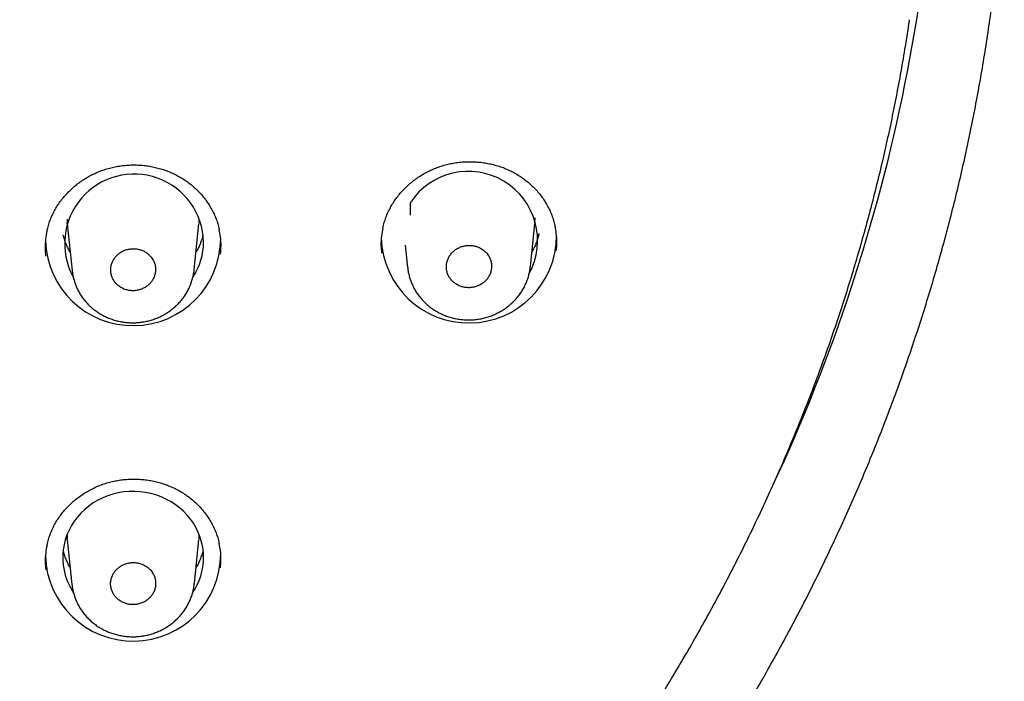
# Model space of a CAD drawing. Header units: millimetres. Extents: x 8 to 1095, y 12 to 2372.
# Tile 70 of 89: x 483 to 508, y 2232 to 2249. Entities that reach past the tile are written whole.
import ezdxf

# ---------------------------------------------------------------- set-up
doc = ezdxf.new("R2010")
doc.units = ezdxf.units.MM

msp = doc.modelspace()

# ---------------------------------------------------------------- linework, layer by layer
at = {"color": 7, "linetype": 'Continuous', "lineweight": 30}
for p, q in [((493.274, 2243.646), (493.274, 2243.971)), ((484.481, 2243.546), (484.485, 2243.462)), ((484.492, 2243.4), (484.486, 2243.461)), ((484.488, 2243.427), (484.61, 2242.234)), ((487.739, 2242.253), (487.859, 2243.427)), ((496.347, 2242.336), (496.459, 2243.427)), ((493.144, 2242.882), (493.203, 2242.312)), ((484.481, 2235.464), (484.485, 2235.38)), ((484.492, 2235.319), (484.486, 2235.38)), ((484.488, 2235.345), (484.606, 2234.193)), ((487.743, 2234.212), (487.859, 2235.345))]:
    msp.add_line(p, q, dxfattribs=at)
at = {"color": 7, "linetype": 'Continuous', "lineweight": 30, "flags": 128}
for points in [[(487.86, 2243.441), (487.861, 2243.451), (487.866, 2243.546)], [(496.46, 2243.441), (496.461, 2243.451), (496.467, 2243.579)], [(487.977, 2234.88), (487.972, 2235.011), (487.955, 2235.142), (487.928, 2235.271), (487.891, 2235.397), (487.843, 2235.521), (487.785, 2235.64), (487.718, 2235.756), (487.641, 2235.865), (487.555, 2235.969), (487.461, 2236.067), (487.359, 2236.157), (487.251, 2236.239), (487.135, 2236.314), (487.014, 2236.379), (486.888, 2236.436), (486.757, 2236.483), (486.623, 2236.521), (486.487, 2236.549), (486.348, 2236.567), (486.209, 2236.574), (486.069, 2236.572), (485.93, 2236.559), (485.792, 2236.536), (485.656, 2236.503), (485.524, 2236.461), (485.396, 2236.409), (485.272, 2236.348), (485.154, 2236.277), (485.041, 2236.199), (484.936, 2236.113), (484.838, 2236.019), (484.748, 2235.918), (484.667, 2235.811), (484.595, 2235.699), (484.532, 2235.581), (484.479, 2235.459), (484.436, 2235.334), (484.404, 2235.206), (484.382, 2235.077), (484.371, 2234.946), (484.371, 2234.814), (484.382, 2234.683), (484.404, 2234.553), (484.436, 2234.425), (484.479, 2234.3), (484.532, 2234.179), (484.595, 2234.061), (484.646, 2233.978)], [(487.86, 2235.36), (487.861, 2235.37), (487.866, 2235.464)]]:
    msp.add_lwpolyline(points, dxfattribs=at)
at = {"color": 7, "linetype": 'Continuous', "lineweight": 30}
for centre, radius, start, end in [((461.613, 2255.899), 45.209, 334.9395, 2.3641), ((486.199, 2242.924), 1.779, 1.2086, 208.3883), ((494.757, 2242.998), 1.774, 331.3197, 146.7314), ((486.172, 2243.066), 2.246, 181.8101, 359.9171), ((486.355, 2242.965), 1.622, 326.5738, 359.8531), ((494.772, 2243.134), 2.246, 181.7498, 359.9191), ((486.172, 2234.984), 2.246, 181.7483, 359.9191), ((486.354, 2234.884), 1.623, 325.8706, 359.8483)]:
    msp.add_arc(centre, radius, start, end, dxfattribs=at)
for points, knots in [([(464.952, 2206.531), (465.076, 2206.552), (465.433, 2206.61), (466.024, 2206.714), (466.723, 2206.845), (467.42, 2206.986), (468.115, 2207.135), (468.808, 2207.293), (469.499, 2207.46), (470.187, 2207.636), (470.872, 2207.82), (471.555, 2208.014), (472.235, 2208.216), (472.912, 2208.426), (473.585, 2208.646), (474.256, 2208.874), (474.923, 2209.11), (475.587, 2209.355), (476.247, 2209.608), (476.903, 2209.87), (477.556, 2210.14), (478.204, 2210.419), (478.849, 2210.705), (479.489, 2211), (480.125, 2211.303), (480.756, 2211.614), (481.383, 2211.934), (482.006, 2212.261), (482.623, 2212.596), (483.236, 2212.939), (483.843, 2213.289), (484.446, 2213.648), (485.043, 2214.014), (485.635, 2214.388), (486.222, 2214.769), (486.802, 2215.158), (487.378, 2215.554), (487.947, 2215.957), (488.511, 2216.367), (489.068, 2216.785), (489.62, 2217.21), (490.165, 2217.642), (490.704, 2218.081), (491.237, 2218.526), (491.763, 2218.978), (492.283, 2219.438), (492.795, 2219.903), (493.302, 2220.375), (493.801, 2220.854), (494.293, 2221.339), (494.778, 2221.83), (495.257, 2222.327), (495.727, 2222.83), (496.191, 2223.34), (496.647, 2223.855), (497.096, 2224.376), (497.537, 2224.902), (497.971, 2225.434), (498.396, 2225.972), (498.814, 2226.515), (499.224, 2227.063), (499.626, 2227.617), (500.02, 2228.175), (500.406, 2228.739), (500.784, 2229.307), (501.154, 2229.881), (501.515, 2230.459), (501.868, 2231.041), (502.212, 2231.628), (502.548, 2232.219), (502.876, 2232.815), (503.194, 2233.414), (503.504, 2234.018), (503.806, 2234.625), (504.098, 2235.236), (504.382, 2235.851), (504.656, 2236.47), (504.922, 2237.092), (505.179, 2237.717), (505.427, 2238.346), (505.665, 2238.977), (505.895, 2239.612), (506.115, 2240.249), (506.326, 2240.89), (506.528, 2241.532), (506.72, 2242.178), (506.903, 2242.826), (507.077, 2243.476), (507.241, 2244.128), (507.396, 2244.782), (507.542, 2245.438), (507.678, 2246.096), (507.804, 2246.756), (507.921, 2247.417), (508.029, 2248.08), (508.126, 2248.743), (508.215, 2249.409), (508.293, 2250.075), (508.362, 2250.742), (508.421, 2251.41), (508.461, 2251.921), (508.478, 2252.211), (508.481, 2252.277)], [0, 0, 0, 0, 0.005349, 0.015472, 0.025594, 0.035717, 0.04584, 0.055963, 0.066085, 0.076208, 0.08633, 0.096453, 0.106575, 0.116698, 0.12682, 0.136943, 0.147065, 0.157187, 0.167309, 0.177432, 0.187554, 0.197676, 0.207798, 0.21792, 0.228041, 0.238163, 0.248285, 0.258407, 0.268528, 0.27865, 0.288771, 0.298892, 0.309014, 0.319135, 0.329256, 0.339377, 0.349498, 0.359618, 0.369739, 0.37986, 0.38998, 0.400101, 0.410221, 0.420341, 0.430461, 0.440581, 0.450701, 0.460821, 0.470941, 0.48106, 0.491179, 0.501299, 0.511418, 0.521537, 0.531656, 0.541775, 0.551893, 0.562012, 0.57213, 0.582249, 0.592367, 0.602485, 0.612603, 0.622721, 0.632838, 0.642956, 0.653073, 0.663191, 0.673308, 0.683425, 0.693542, 0.703659, 0.713775, 0.723892, 0.734008, 0.744125, 0.754241, 0.764357, 0.774473, 0.784589, 0.794704, 0.80482, 0.814936, 0.825051, 0.835166, 0.845282, 0.855397, 0.865512, 0.875627, 0.885742, 0.895857, 0.905972, 0.916086, 0.926201, 0.936315, 0.94643, 0.956544, 0.966659, 0.976773, 0.986888, 0.997002, 1, 1, 1, 1]), ([(406.117, 2248.485), (406.131, 2248.393), (406.177, 2248.085), (406.265, 2247.561), (406.382, 2246.913), (406.509, 2246.267), (406.646, 2245.623), (406.791, 2244.981), (406.947, 2244.34), (407.111, 2243.702), (407.286, 2243.065), (407.469, 2242.431), (407.662, 2241.8), (407.864, 2241.171), (408.075, 2240.545), (408.296, 2239.921), (408.525, 2239.301), (408.764, 2238.683), (409.012, 2238.069), (409.269, 2237.458), (409.535, 2236.851), (409.81, 2236.246), (410.093, 2235.646), (410.386, 2235.049), (410.687, 2234.457), (410.997, 2233.868), (411.316, 2233.283), (411.643, 2232.702), (411.979, 2232.126), (412.323, 2231.554), (412.675, 2230.987), (413.036, 2230.424), (413.405, 2229.867), (413.783, 2229.314), (414.168, 2228.765), (414.562, 2228.222), (414.963, 2227.685), (415.372, 2227.152), (415.789, 2226.625), (416.214, 2226.103), (416.647, 2225.587), (417.087, 2225.077), (417.534, 2224.572), (417.989, 2224.073), (418.452, 2223.581), (418.921, 2223.094), (419.398, 2222.613), (419.881, 2222.139), (420.372, 2221.671), (420.869, 2221.209), (421.373, 2220.754), (421.884, 2220.306), (422.401, 2219.864), (422.925, 2219.429), (423.455, 2219.001), (423.992, 2218.58), (424.535, 2218.166), (425.083, 2217.759), (425.638, 2217.359), (426.198, 2216.966), (426.764, 2216.581), (427.336, 2216.203), (427.913, 2215.833), (428.496, 2215.47), (429.084, 2215.115), (429.677, 2214.767), (430.276, 2214.427), (430.879, 2214.095), (431.487, 2213.771), (432.099, 2213.455), (432.717, 2213.147), (433.339, 2212.847), (433.965, 2212.555), (434.595, 2212.271), (435.23, 2211.996), (435.868, 2211.729), (436.511, 2211.47), (437.157, 2211.219), (437.807, 2210.977), (438.46, 2210.744), (439.117, 2210.519), (439.777, 2210.302), (440.44, 2210.094), (441.106, 2209.895), (441.775, 2209.705), (442.446, 2209.523), (443.121, 2209.35), (443.797, 2209.186), (444.476, 2209.03), (445.158, 2208.884), (445.841, 2208.746), (446.527, 2208.617), (447.214, 2208.497), (447.903, 2208.386), (448.593, 2208.285), (449.285, 2208.192), (449.978, 2208.108), (450.673, 2208.033), (451.368, 2207.967), (452.065, 2207.91), (452.762, 2207.863), (453.46, 2207.824), (454.158, 2207.795), (454.856, 2207.774), (455.555, 2207.763), (456.254, 2207.761), (456.953, 2207.768), (457.652, 2207.784), (458.35, 2207.809), (459.048, 2207.843), (459.746, 2207.886), (460.443, 2207.939), (461.138, 2208), (461.833, 2208.071), (462.527, 2208.15), (463.22, 2208.239), (463.911, 2208.336), (464.601, 2208.443), (465.289, 2208.558), (465.975, 2208.683), (466.659, 2208.816), (467.342, 2208.958), (468.022, 2209.109), (468.7, 2209.269), (469.376, 2209.438), (470.048, 2209.616), (470.719, 2209.802), (471.386, 2209.997), (472.051, 2210.201), (472.712, 2210.413), (473.37, 2210.634), (474.025, 2210.863), (474.677, 2211.101), (475.325, 2211.348), (475.969, 2211.603), (476.61, 2211.866), (477.246, 2212.137), (477.878, 2212.417), (478.507, 2212.705), (479.131, 2213.001), (479.75, 2213.305), (480.365, 2213.618), (480.975, 2213.938), (481.581, 2214.266), (482.182, 2214.602), (482.777, 2214.946), (483.368, 2215.297), (483.953, 2215.657), (484.533, 2216.023), (485.108, 2216.398), (485.676, 2216.779), (486.24, 2217.168), (486.797, 2217.565), (487.349, 2217.968), (487.894, 2218.379), (488.434, 2218.797), (488.967, 2219.222), (489.494, 2219.653), (490.014, 2220.092), (490.528, 2220.537), (491.036, 2220.989), (491.536, 2221.447), (492.03, 2221.912), (492.517, 2222.384), (492.997, 2222.861), (493.47, 2223.345), (493.936, 2223.835), (494.394, 2224.331), (494.846, 2224.833), (495.289, 2225.34), (495.725, 2225.854), (496.154, 2226.373), (496.575, 2226.897), (496.988, 2227.427), (497.393, 2227.963), (497.79, 2228.503), (498.18, 2229.049), (498.561, 2229.599), (498.934, 2230.155), (499.299, 2230.715), (499.656, 2231.28), (500.004, 2231.85), (500.344, 2232.424), (500.675, 2233.003), (500.998, 2233.585), (501.312, 2234.172), (501.617, 2234.763), (501.914, 2235.358), (502.202, 2235.957), (502.481, 2236.559), (502.751, 2237.165), (503.012, 2237.774), (503.265, 2238.387), (503.508, 2239.003), (503.742, 2239.622), (503.967, 2240.244), (504.183, 2240.869), (504.389, 2241.497), (504.586, 2242.127), (504.774, 2242.76), (504.953, 2243.395), (505.122, 2244.032), (505.282, 2244.672), (505.433, 2245.313), (505.574, 2245.957), (505.705, 2246.602), (505.827, 2247.249), (505.939, 2247.898), (506.015, 2248.367), (506.051, 2248.62), (506.056, 2248.656)], [0, 0, 0, 0, 0.002041, 0.00688, 0.011719, 0.016558, 0.021397, 0.026236, 0.031076, 0.035915, 0.040754, 0.045593, 0.050432, 0.055272, 0.060111, 0.06495, 0.069789, 0.074629, 0.079468, 0.084308, 0.089147, 0.093987, 0.098826, 0.103666, 0.108505, 0.113345, 0.118184, 0.123024, 0.127864, 0.132704, 0.137543, 0.142383, 0.147223, 0.152063, 0.156903, 0.161743, 0.166583, 0.171423, 0.176263, 0.181103, 0.185944, 0.190784, 0.195624, 0.200464, 0.205305, 0.210145, 0.214986, 0.219826, 0.224666, 0.229507, 0.234348, 0.239188, 0.244029, 0.248869, 0.25371, 0.258551, 0.263392, 0.268232, 0.273073, 0.277914, 0.282755, 0.287596, 0.292437, 0.297278, 0.302119, 0.30696, 0.311801, 0.316642, 0.321483, 0.326324, 0.331165, 0.336006, 0.340848, 0.345689, 0.35053, 0.355371, 0.360213, 0.365054, 0.369895, 0.374737, 0.379578, 0.384419, 0.389261, 0.394102, 0.398943, 0.403785, 0.408626, 0.413468, 0.418309, 0.423151, 0.427992, 0.432834, 0.437675, 0.442517, 0.447358, 0.4522, 0.457041, 0.461883, 0.466724, 0.471566, 0.476407, 0.481249, 0.486091, 0.490932, 0.495774, 0.500615, 0.505457, 0.510298, 0.51514, 0.519982, 0.524823, 0.529665, 0.534506, 0.539348, 0.544189, 0.549031, 0.553873, 0.558714, 0.563556, 0.568397, 0.573239, 0.57808, 0.582922, 0.587763, 0.592605, 0.597446, 0.602288, 0.607129, 0.611971, 0.616812, 0.621653, 0.626495, 0.631336, 0.636178, 0.641019, 0.64586, 0.650702, 0.655543, 0.660384, 0.665225, 0.670067, 0.674908, 0.679749, 0.68459, 0.689431, 0.694272, 0.699114, 0.703955, 0.708796, 0.713637, 0.718478, 0.723319, 0.72816, 0.733001, 0.737841, 0.742682, 0.747523, 0.752364, 0.757205, 0.762045, 0.766886, 0.771727, 0.776567, 0.781408, 0.786248, 0.791089, 0.795929, 0.80077, 0.80561, 0.810451, 0.815291, 0.820131, 0.824972, 0.829812, 0.834652, 0.839492, 0.844332, 0.849172, 0.854012, 0.858852, 0.863692, 0.868532, 0.873372, 0.878212, 0.883052, 0.887891, 0.892731, 0.897571, 0.90241, 0.90725, 0.91209, 0.916929, 0.921769, 0.926608, 0.931447, 0.936287, 0.941126, 0.945966, 0.950805, 0.955644, 0.960483, 0.965323, 0.970162, 0.975001, 0.97984, 0.984679, 0.989518, 0.994358, 0.999197, 1, 1, 1, 1]), ([(483.968, 2243.236), (483.974, 2243.263), (483.989, 2243.336), (484.024, 2243.452), (484.072, 2243.582), (484.129, 2243.708), (484.194, 2243.829), (484.268, 2243.945), (484.35, 2244.058), (484.441, 2244.166), (484.54, 2244.27), (484.646, 2244.368), (484.758, 2244.459), (484.877, 2244.544), (485.002, 2244.621), (485.131, 2244.691), (485.264, 2244.752), (485.399, 2244.804), (485.538, 2244.848), (485.679, 2244.883), (485.822, 2244.91), (485.967, 2244.927), (486.114, 2244.937), (486.262, 2244.937), (486.41, 2244.928), (486.557, 2244.911), (486.702, 2244.884), (486.845, 2244.849), (486.985, 2244.805), (487.12, 2244.754), (487.25, 2244.694), (487.376, 2244.626), (487.496, 2244.551), (487.612, 2244.468), (487.722, 2244.378), (487.826, 2244.281), (487.923, 2244.177), (488.013, 2244.068), (488.095, 2243.953), (488.168, 2243.834), (488.233, 2243.712), (488.288, 2243.585), (488.334, 2243.457), (488.364, 2243.352), (488.376, 2243.29), (488.38, 2243.272)], [0, 0, 0, 0, 0.0146041, 0.0387436, 0.0626767, 0.086354, 0.1097755, 0.1331144, 0.1567062, 0.1804821, 0.2044091, 0.2284457, 0.252545, 0.2766527, 0.3007079, 0.3246669, 0.3484941, 0.3721642, 0.395658, 0.4190043, 0.4425128, 0.4661587, 0.4899253, 0.513788, 0.5377157, 0.5616738, 0.5856154, 0.609505, 0.6333137, 0.6570199, 0.6806021, 0.7040589, 0.7276217, 0.7513407, 0.7751946, 0.7991556, 0.8231909, 0.8472648, 0.8713338, 0.895362, 0.9193236, 0.9432003, 0.9669602, 0.9904996, 1, 1, 1, 1]), ([(492.569, 2243.315), (492.574, 2243.34), (492.588, 2243.411), (492.623, 2243.524), (492.67, 2243.655), (492.727, 2243.781), (492.792, 2243.902), (492.865, 2244.019), (492.947, 2244.132), (493.037, 2244.241), (493.135, 2244.345), (493.241, 2244.443), (493.354, 2244.535), (493.472, 2244.621), (493.596, 2244.699), (493.725, 2244.769), (493.858, 2244.831), (493.993, 2244.884), (494.132, 2244.928), (494.272, 2244.964), (494.415, 2244.991), (494.561, 2245.01), (494.708, 2245.02), (494.856, 2245.021), (495.004, 2245.013), (495.151, 2244.996), (495.296, 2244.97), (495.439, 2244.936), (495.578, 2244.893), (495.713, 2244.842), (495.844, 2244.783), (495.97, 2244.716), (496.091, 2244.641), (496.206, 2244.559), (496.317, 2244.469), (496.421, 2244.373), (496.518, 2244.27), (496.608, 2244.161), (496.691, 2244.047), (496.764, 2243.929), (496.829, 2243.806), (496.885, 2243.68), (496.931, 2243.552), (496.962, 2243.446), (496.975, 2243.382), (496.979, 2243.362)], [0, 0, 0, 0, 0.013499, 0.037635, 0.061563, 0.085235, 0.108651, 0.131984, 0.155572, 0.179344, 0.203268, 0.227302, 0.251399, 0.275506, 0.299561, 0.32352, 0.347348, 0.371019, 0.394515, 0.417865, 0.441379, 0.46503, 0.488802, 0.512671, 0.536604, 0.560568, 0.584516, 0.608412, 0.632228, 0.655942, 0.679532, 0.702997, 0.72657, 0.750298, 0.774161, 0.79813, 0.822173, 0.846254, 0.870329, 0.894363, 0.918329, 0.942211, 0.965975, 0.989517, 1, 1, 1, 1]), ([(483.967, 2243.24), (483.954, 2243.175), (483.926, 2243.033), (483.914, 2242.818), (483.927, 2242.671), (483.934, 2242.602)], [0, 0, 0, 0, 0.307652, 0.676664, 1, 1, 1, 1]), ([(484.562, 2242.703), (484.544, 2242.736), (484.505, 2242.805), (484.456, 2242.915), (484.415, 2243.029), (484.395, 2243.106), (484.385, 2243.143)], [0, 0, 0, 0, 0.23514, 0.495209, 0.755773, 1, 1, 1, 1]), ([(487.962, 2243.147), (487.957, 2243.126), (487.943, 2243.065), (487.911, 2242.966), (487.863, 2242.851), (487.821, 2242.764), (487.792, 2242.716), (487.785, 2242.704)], [0, 0, 0, 0, 0.134399, 0.394923, 0.655112, 0.914899, 1, 1, 1, 1]), ([(488.412, 2242.651), (488.418, 2242.72), (488.43, 2242.867), (488.419, 2243.077), (488.391, 2243.215), (488.379, 2243.276)], [0, 0, 0, 0, 0.328854, 0.705179, 1, 1, 1, 1]), ([(492.568, 2243.318), (492.555, 2243.252), (492.526, 2243.107), (492.515, 2242.893), (492.528, 2242.747), (492.534, 2242.68)], [0, 0, 0, 0, 0.315696, 0.684199, 1, 1, 1, 1]), ([(496.567, 2243.184), (496.565, 2243.176), (496.556, 2243.126), (496.531, 2243.038), (496.49, 2242.921), (496.442, 2242.812), (496.404, 2242.743), (496.386, 2242.711)], [0, 0, 0, 0, 0.052357, 0.297332, 0.542038, 0.786399, 1, 1, 1, 1]), ([(497.011, 2242.741), (497.017, 2242.812), (497.029, 2242.961), (497.017, 2243.171), (496.989, 2243.307), (496.977, 2243.366)], [0, 0, 0, 0, 0.337343, 0.71356, 1, 1, 1, 1]), ([(486.62, 2242.595), (486.599, 2242.617), (486.556, 2242.662), (486.477, 2242.715), (486.39, 2242.756), (486.298, 2242.782), (486.201, 2242.793), (486.104, 2242.789), (486.008, 2242.769), (485.918, 2242.735), (485.834, 2242.687), (485.761, 2242.628), (485.699, 2242.556), (485.651, 2242.477), (485.617, 2242.391), (485.599, 2242.302), (485.598, 2242.211), (485.613, 2242.121), (485.644, 2242.035), (485.689, 2241.955), (485.749, 2241.883), (485.82, 2241.822), (485.902, 2241.773), (485.991, 2241.738), (486.086, 2241.718), (486.183, 2241.712), (486.28, 2241.722), (486.374, 2241.747), (486.462, 2241.787), (486.542, 2241.839), (486.612, 2241.904), (486.668, 2241.978), (486.712, 2242.06), (486.739, 2242.147), (486.751, 2242.238), (486.746, 2242.329), (486.725, 2242.418), (486.686, 2242.509), (486.644, 2242.565), (486.62, 2242.595)], [0, 0, 0, 0, 0.026476, 0.053719, 0.080194, 0.107438, 0.133915, 0.16116, 0.187634, 0.214876, 0.241342, 0.268577, 0.295034, 0.322259, 0.348711, 0.37593, 0.402381, 0.429598, 0.456054, 0.483277, 0.509742, 0.536973, 0.563446, 0.590686, 0.617163, 0.644408, 0.670883, 0.698127, 0.724596, 0.751833, 0.778293, 0.805521, 0.831974, 0.859194, 0.885645, 0.912862, 0.939316, 0.966537, 1, 1, 1, 1]), ([(495.222, 2242.681), (495.201, 2242.703), (495.157, 2242.748), (495.078, 2242.801), (494.99, 2242.842), (494.897, 2242.867), (494.799, 2242.878), (494.702, 2242.873), (494.605, 2242.853), (494.515, 2242.818), (494.43, 2242.77), (494.357, 2242.709), (494.294, 2242.637), (494.246, 2242.557), (494.213, 2242.47), (494.195, 2242.38), (494.194, 2242.288), (494.209, 2242.198), (494.241, 2242.111), (494.287, 2242.031), (494.347, 2241.959), (494.419, 2241.898), (494.502, 2241.85), (494.592, 2241.815), (494.688, 2241.794), (494.785, 2241.79), (494.883, 2241.8), (494.977, 2241.826), (495.066, 2241.866), (495.146, 2241.919), (495.216, 2241.985), (495.273, 2242.06), (495.316, 2242.143), (495.344, 2242.231), (495.355, 2242.322), (495.35, 2242.413), (495.329, 2242.503), (495.289, 2242.595), (495.246, 2242.651), (495.222, 2242.681)], [0, 0, 0, 0, 0.02648, 0.053729, 0.080209, 0.107457, 0.133941, 0.161194, 0.187675, 0.214925, 0.241396, 0.268636, 0.295093, 0.322318, 0.348764, 0.375977, 0.402421, 0.42963, 0.456079, 0.483295, 0.509756, 0.536985, 0.56346, 0.590702, 0.617185, 0.644437, 0.67092, 0.698172, 0.724647, 0.75189, 0.778351, 0.805581, 0.83203, 0.859246, 0.885689, 0.912899, 0.939346, 0.966558, 1, 1, 1, 1]), ([(484.612, 2242.233), (484.614, 2242.215), (484.618, 2242.159), (484.637, 2242.065), (484.667, 2241.953), (484.706, 2241.844), (484.755, 2241.737), (484.812, 2241.634), (484.878, 2241.535), (484.952, 2241.44), (485.034, 2241.351), (485.123, 2241.269), (485.216, 2241.196), (485.292, 2241.145), (485.335, 2241.119), (485.346, 2241.112)], [0, 0, 0, 0, 0.038274, 0.1235, 0.207216, 0.29081, 0.37535, 0.460583, 0.546408, 0.632684, 0.719246, 0.805888, 0.892448, 0.973367, 1, 1, 1, 1]), ([(485.346, 2241.112), (485.367, 2241.1), (485.423, 2241.069), (485.518, 2241.024), (485.631, 2240.981), (485.748, 2240.945), (485.868, 2240.919), (485.991, 2240.901), (486.115, 2240.893), (486.24, 2240.893), (486.365, 2240.903), (486.487, 2240.923), (486.607, 2240.952), (486.723, 2240.989), (486.836, 2241.035), (486.946, 2241.09), (487.052, 2241.153), (487.153, 2241.224), (487.249, 2241.302), (487.337, 2241.388), (487.418, 2241.479), (487.49, 2241.575), (487.553, 2241.676), (487.607, 2241.78), (487.653, 2241.889), (487.691, 2242.001), (487.718, 2242.117), (487.734, 2242.202), (487.737, 2242.248), (487.737, 2242.255)], [0, 0, 0, 0, 0.0231536, 0.0613433, 0.0997223, 0.138408, 0.1773582, 0.2165125, 0.255797, 0.2951045, 0.334352, 0.3734687, 0.4123879, 0.4506462, 0.4891272, 0.5279884, 0.5671514, 0.6065151, 0.6459391, 0.6852763, 0.724407, 0.7632296, 0.8012972, 0.83914, 0.8773578, 0.9158124, 0.9544513, 0.9932067, 1, 1, 1, 1]), ([(493.204, 2242.309), (493.205, 2242.3), (493.208, 2242.251), (493.224, 2242.165), (493.252, 2242.052), (493.29, 2241.942), (493.336, 2241.835), (493.392, 2241.731), (493.456, 2241.63), (493.529, 2241.535), (493.609, 2241.444), (493.697, 2241.361), (493.791, 2241.284), (493.873, 2241.227), (493.924, 2241.196), (493.94, 2241.187)], [0, 0, 0, 0, 0.019945, 0.105314, 0.189418, 0.272806, 0.357218, 0.442331, 0.528054, 0.614253, 0.70077, 0.787409, 0.873993, 0.960404, 1, 1, 1, 1]), ([(493.94, 2241.187), (493.961, 2241.175), (494.017, 2241.143), (494.112, 2241.098), (494.225, 2241.055), (494.342, 2241.019), (494.463, 2240.992), (494.586, 2240.975), (494.711, 2240.966), (494.836, 2240.966), (494.96, 2240.976), (495.083, 2240.996), (495.204, 2241.024), (495.32, 2241.062), (495.434, 2241.108), (495.544, 2241.162), (495.651, 2241.225), (495.752, 2241.296), (495.848, 2241.374), (495.938, 2241.46), (496.019, 2241.551), (496.092, 2241.647), (496.156, 2241.748), (496.211, 2241.852), (496.258, 2241.961), (496.296, 2242.073), (496.325, 2242.189), (496.341, 2242.278), (496.345, 2242.328), (496.346, 2242.338)], [0, 0, 0, 0, 0.02306, 0.061108, 0.099343, 0.137885, 0.17669, 0.2157, 0.254841, 0.294007, 0.333115, 0.372095, 0.410888, 0.449019, 0.487359, 0.526079, 0.565103, 0.604331, 0.643626, 0.68284, 0.721853, 0.760565, 0.798563, 0.836267, 0.874348, 0.912667, 0.951171, 0.989793, 1, 1, 1, 1]), ([(483.97, 2235.195), (483.975, 2235.221), (483.99, 2235.293), (484.025, 2235.408), (484.073, 2235.538), (484.13, 2235.663), (484.195, 2235.784), (484.269, 2235.9), (484.351, 2236.012), (484.441, 2236.12), (484.54, 2236.224), (484.645, 2236.321), (484.758, 2236.413), (484.877, 2236.498), (485.001, 2236.575), (485.13, 2236.644), (485.263, 2236.705), (485.398, 2236.757), (485.537, 2236.801), (485.677, 2236.836), (485.82, 2236.862), (485.966, 2236.88), (486.113, 2236.89), (486.261, 2236.89), (486.408, 2236.881), (486.555, 2236.864), (486.701, 2236.838), (486.843, 2236.803), (486.982, 2236.759), (487.118, 2236.708), (487.248, 2236.648), (487.373, 2236.581), (487.494, 2236.506), (487.61, 2236.423), (487.72, 2236.334), (487.824, 2236.237), (487.921, 2236.134), (488.011, 2236.025), (488.092, 2235.911), (488.166, 2235.792), (488.23, 2235.67), (488.286, 2235.544), (488.332, 2235.416), (488.362, 2235.311), (488.374, 2235.249), (488.378, 2235.231)], [0, 0, 0, 0, 0.014334, 0.038477, 0.062412, 0.08609, 0.109512, 0.132852, 0.156445, 0.180222, 0.204148, 0.228183, 0.25228, 0.276383, 0.300433, 0.324385, 0.348204, 0.371864, 0.395347, 0.418685, 0.442189, 0.465831, 0.489594, 0.513453, 0.537378, 0.561332, 0.58527, 0.609155, 0.632959, 0.65666, 0.680236, 0.703689, 0.727255, 0.750977, 0.774834, 0.798798, 0.822836, 0.846913, 0.870984, 0.895016, 0.918981, 0.942862, 0.966626, 0.990174, 1, 1, 1, 1]), ([(483.969, 2235.198), (483.956, 2235.133), (483.928, 2234.991), (483.917, 2234.778), (483.93, 2234.632), (483.936, 2234.564)], [0, 0, 0, 0, 0.3105542, 0.6800069, 1, 1, 1, 1]), ([(487.962, 2235.066), (487.957, 2235.045), (487.943, 2234.984), (487.911, 2234.885), (487.863, 2234.77), (487.821, 2234.682), (487.792, 2234.635), (487.785, 2234.623)], [0, 0, 0, 0, 0.134399, 0.394923, 0.655112, 0.914899, 1, 1, 1, 1]), ([(488.41, 2234.613), (488.416, 2234.683), (488.428, 2234.83), (488.417, 2235.039), (488.389, 2235.175), (488.377, 2235.234)], [0, 0, 0, 0, 0.332914, 0.710203, 1, 1, 1, 1]), ([(484.562, 2234.621), (484.544, 2234.654), (484.505, 2234.723), (484.456, 2234.834), (484.415, 2234.948), (484.395, 2235.025), (484.385, 2235.062)], [0, 0, 0, 0, 0.23514, 0.495209, 0.755773, 1, 1, 1, 1]), ([(486.624, 2234.553), (486.603, 2234.575), (486.559, 2234.62), (486.481, 2234.673), (486.394, 2234.714), (486.301, 2234.741), (486.204, 2234.753), (486.107, 2234.749), (486.01, 2234.73), (485.92, 2234.696), (485.836, 2234.649), (485.762, 2234.589), (485.699, 2234.518), (485.65, 2234.439), (485.616, 2234.353), (485.598, 2234.264), (485.596, 2234.172), (485.61, 2234.083), (485.64, 2233.996), (485.686, 2233.916), (485.745, 2233.844), (485.817, 2233.783), (485.899, 2233.733), (485.988, 2233.698), (486.083, 2233.677), (486.18, 2233.671), (486.278, 2233.68), (486.372, 2233.705), (486.461, 2233.744), (486.541, 2233.796), (486.611, 2233.861), (486.669, 2233.934), (486.712, 2234.017), (486.741, 2234.104), (486.753, 2234.195), (486.749, 2234.285), (486.728, 2234.374), (486.69, 2234.466), (486.647, 2234.522), (486.624, 2234.553)], [0, 0, 0, 0, 0.02648, 0.053729, 0.080209, 0.107458, 0.133937, 0.161185, 0.187656, 0.214895, 0.241355, 0.268583, 0.295033, 0.322251, 0.348697, 0.375911, 0.402362, 0.429579, 0.456039, 0.483266, 0.509738, 0.536976, 0.563456, 0.590703, 0.617183, 0.644432, 0.670906, 0.698149, 0.724612, 0.751844, 0.778296, 0.805517, 0.831964, 0.859178, 0.885627, 0.912842, 0.939299, 0.966522, 1, 1, 1, 1]), ([(484.608, 2234.191), (484.609, 2234.177), (484.613, 2234.124), (484.631, 2234.034), (484.66, 2233.921), (484.698, 2233.812), (484.746, 2233.705), (484.802, 2233.602), (484.868, 2233.502), (484.941, 2233.407), (485.022, 2233.318), (485.111, 2233.235), (485.206, 2233.159), (485.284, 2233.106), (485.331, 2233.078), (485.343, 2233.071)], [0, 0, 0, 0, 0.030719, 0.115909, 0.19971, 0.283106, 0.367505, 0.452607, 0.538314, 0.624487, 0.710966, 0.797549, 0.884066, 0.970402, 1, 1, 1, 1]), ([(485.343, 2233.071), (485.364, 2233.059), (485.42, 2233.027), (485.515, 2232.982), (485.628, 2232.939), (485.746, 2232.904), (485.866, 2232.877), (485.989, 2232.859), (486.114, 2232.85), (486.239, 2232.851), (486.363, 2232.861), (486.486, 2232.88), (486.606, 2232.909), (486.723, 2232.946), (486.836, 2232.992), (486.946, 2233.046), (487.052, 2233.109), (487.154, 2233.18), (487.249, 2233.258), (487.338, 2233.344), (487.419, 2233.435), (487.492, 2233.531), (487.555, 2233.631), (487.61, 2233.736), (487.656, 2233.844), (487.694, 2233.956), (487.721, 2234.072), (487.737, 2234.158), (487.741, 2234.206), (487.741, 2234.214)], [0, 0, 0, 0, 0.023103, 0.061242, 0.099571, 0.138208, 0.177108, 0.216212, 0.255446, 0.294703, 0.333899, 0.372965, 0.411835, 0.450043, 0.488468, 0.527273, 0.56638, 0.605688, 0.645058, 0.684341, 0.723419, 0.762188, 0.800213, 0.837985, 0.876134, 0.914518, 0.953085, 0.991768, 1, 1, 1, 1])]:
    msp.add_open_spline(points, degree=3, knots=knots, dxfattribs=at)

doc.saveas('drawing.dxf')
